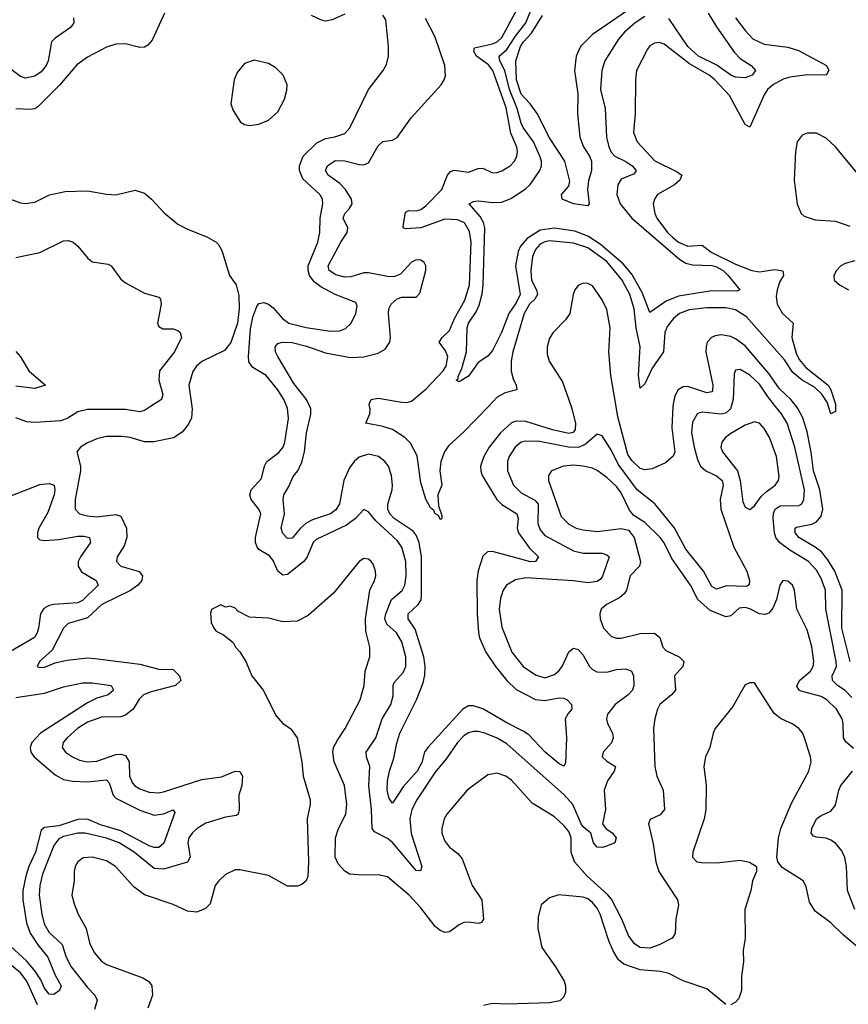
# Model space of a CAD drawing. Header units: inches. Extents: x 1843162 to 1959474, y 907081 to 1016326.
# Tile 24 of 256: x 1853786 to 1857263, y 927492 to 931623. Entities that reach past the tile are written whole.
import ezdxf

# ---------------------------------------------------------------- set-up
doc = ezdxf.new("R2010")
doc.units = ezdxf.units.IN
doc.header["$MEASUREMENT"] = 0
doc.layers.add('B8952', color=7, linetype='Continuous')
doc.layers.add('B8953', color=7, linetype='Continuous')

msp = doc.modelspace()

# ---------------------------------------------------------------- linework, layer by layer
at = {"layer": 'B8952', "color": 5}
for points, elevation in [([(1854335.4, 930000), (1854310, 929983.4), (1854290, 929978.3), (1854230, 929987.5), (1854070, 929987.2), (1854030, 929977.7), (1853988.1, 929951.9), (1853959.3, 929940.7), (1853850, 929932.9), (1853816.5, 929936.5), (1853770, 929953.2)], 720), ([(1854508.1, 930000), (1854509.5, 929990), (1854507, 929953), (1854494.3, 929925.7), (1854467.5, 929892.5), (1854431.2, 929868.8), (1854348.4, 929851.6), (1854310, 929852.3), (1854250, 929869.8), (1854214.2, 929874.2), (1854150, 929874.6), (1854110, 929864.5), (1854070, 929847.2), (1854041.6, 929830), (1854026, 929810), (1854041.5, 929750), (1854041.5, 929730), (1854018.9, 929610), (1854019.3, 929570), (1854037, 929550), (1854070, 929541.4), (1854110, 929537.9), (1854190, 929546.8), (1854210, 929539.7), (1854234.2, 929490), (1854235.6, 929450), (1854224.1, 929415.9), (1854194.7, 929370), (1854192.4, 929350), (1854210.3, 929330), (1854287.9, 929307.9), (1854301.9, 929290), (1854299.2, 929270), (1854282.1, 929250), (1854251.2, 929228.8), (1854130.2, 929170), (1854070, 929113.1), (1853990, 929089.8), (1853969.5, 929070), (1853922.1, 928977.9), (1853868.7, 928930), (1853858.8, 928910), (1853870, 928904.9), (1853890, 928906.2), (1853934.5, 928925.5), (1853983.8, 928936.2), (1854070, 928945.3), (1854103.5, 928943.5), (1854290, 928918.7), (1854370, 928897.9), (1854430, 928897.1), (1854456.5, 928870), (1854462.8, 928850), (1854440.4, 928830), (1854337.2, 928802.8), (1854305.2, 928790), (1854287.6, 928772.4), (1854261.7, 928730), (1854230, 928704.9), (1854210, 928698.7), (1854130, 928697.5), (1854070, 928676.2), (1854028.7, 928650), (1853985, 928610), (1853968.2, 928590), (1853964.9, 928570), (1853979, 928550), (1854007.6, 928530), (1854036.8, 928516.8), (1854070, 928509.1), (1854110, 928511.7), (1854190, 928540.9), (1854210, 928542.2), (1854230, 928535.4), (1854245.2, 928510), (1854246.6, 928450), (1854259.7, 928419.7), (1854268.7, 928408.7), (1854290, 928396.6), (1854330, 928382.2), (1854370, 928379.4), (1854390, 928383.4), (1854550, 928434.7), (1854633.3, 928446.7), (1854690, 928471), (1854710, 928468.4), (1854721.5, 928450), (1854717.7, 928410), (1854705, 928370), (1854707.7, 928310), (1854703.1, 928290), (1854695.6, 928284.4), (1854650, 928277.9), (1854567.9, 928252.1), (1854531.4, 928230), (1854510, 928210.7), (1854496.3, 928190), (1854492.2, 928170), (1854500.8, 928110), (1854490, 928088.3), (1854390, 928058.8), (1854350, 928062.3), (1854266, 928130), (1854203, 928170), (1854150, 928189.3), (1854060.9, 928210), (1854030, 928209.9), (1853970, 928196.4), (1853950, 928186), (1853930, 928158.2), (1853882.1, 928037.9), (1853870.1, 927990), (1853867.2, 927950), (1853879, 927870), (1853888.8, 927830), (1853910, 927794), (1853963.7, 927743.7), (1853981.5, 927690), (1854001.9, 927650), (1854070, 927562.5), (1854101.3, 927530), (1854111.6, 927510), (1854099.8, 927470)], 740), ([(1856771.2, 930000), (1856768.2, 929990), (1856750, 929971.8), (1856730, 929967.3), (1856650, 929976.6), (1856630, 929970.6), (1856610, 929935.1), (1856605.9, 929890), (1856615.8, 929830), (1856630, 929778.3), (1856643.3, 929750), (1856665.7, 929730), (1856710, 929709.6), (1856733.6, 929690), (1856738.8, 929670), (1856726.1, 929610), (1856729, 929570), (1856783.1, 929410), (1856837.2, 929310), (1856848.1, 929270), (1856847.4, 929252.6), (1856835.5, 929244.5), (1856751.9, 929248.1), (1856710, 929233.2), (1856690, 929244.6), (1856656.2, 929310), (1856581.6, 929401.6), (1856532.5, 929492.5), (1856451.2, 929591.2), (1856377.2, 929650), (1856298, 929758), (1856270, 929815.3), (1856230, 929877.4), (1856210, 929884.4), (1856159.7, 929840.3), (1856130, 929828.7), (1856089.1, 929829.1), (1855966.7, 929853.3), (1855910, 929854.9), (1855890, 929850.5), (1855865, 929830), (1855840.1, 929790), (1855832.9, 929770), (1855833.4, 929730), (1855858.5, 929670), (1855890, 929637.9), (1855947.9, 929607.9), (1855961.3, 929590), (1855960.5, 929510), (1855970, 929482.9), (1855990, 929458.6), (1856110, 929394.4), (1856150, 929385.2), (1856230, 929385.3), (1856250, 929378.2), (1856259.1, 929370), (1856231.2, 929288.8), (1856223.7, 929276.3), (1856210, 929265.9), (1856170, 929260.3), (1856110, 929269), (1855910, 929281), (1855866.8, 929273.2), (1855829.5, 929250.4), (1855814.7, 929230), (1855804.1, 929195.8), (1855798, 929150), (1855810, 929074.4), (1855851.5, 928970), (1855898.7, 928910), (1855950, 928874.2), (1855990, 928862.2), (1856030, 928876.4), (1856049.1, 928890.9), (1856062.5, 928910), (1856090, 928971.2), (1856110, 928986.2), (1856130, 928981.2), (1856150, 928956.9), (1856177.8, 928910), (1856190, 928896.8), (1856207.3, 928887.3), (1856250, 928885.9), (1856290, 928897), (1856330, 928899.4), (1856353.8, 928890), (1856362, 928870), (1856363.1, 928830), (1856357.3, 928810), (1856339.3, 928790), (1856285, 928750), (1856253.2, 928710), (1856248.6, 928690), (1856253.2, 928670), (1856273.8, 928630), (1856277.2, 928610), (1856270, 928589.7), (1856234.9, 928550), (1856230.4, 928530), (1856250, 928512), (1856287, 928490), (1856281.3, 928470), (1856252.1, 928430), (1856238.4, 928390), (1856244.3, 928310), (1856231.4, 928250), (1856245.3, 928230), (1856272, 928212), (1856288.9, 928190), (1856283.8, 928170), (1856246.2, 928153.8), (1856230, 928149.8), (1856210, 928151.9), (1856193.6, 928170), (1856182.9, 928210), (1856150, 928237.5), (1856141.6, 928250), (1856107.7, 928330), (1856071.3, 928371.3), (1855830, 928585.4), (1855790, 928608.4), (1855738.3, 928630), (1855710, 928636.9), (1855690, 928636.4), (1855670, 928630.5), (1855650, 928617.9), (1855623.7, 928590), (1855577.1, 928522.9), (1855530, 928466.5), (1855452.2, 928350), (1855432, 928310), (1855422.7, 928270), (1855428.3, 928208.3), (1855473.6, 928070), (1855467.7, 928052.3), (1855450, 928053), (1855350.5, 928170.5), (1855330, 928187.2), (1855275.6, 928215.6), (1855264.9, 928230), (1855262.9, 928310), (1855251.6, 928408.4), (1855256.1, 928490), (1855241.8, 928530), (1855239.5, 928550), (1855280.7, 928610), (1855307.3, 928690), (1855344.2, 928750), (1855353.7, 928786.3), (1855352.7, 928830), (1855357.1, 928842.9), (1855395.9, 928884.1), (1855406.9, 928910), (1855406.8, 928950), (1855390, 929012.8), (1855367, 929050), (1855327.3, 929087.3), (1855319, 929110), (1855322.3, 929130), (1855346.6, 929190), (1855391.3, 929228.7), (1855401.9, 929250), (1855407.2, 929290), (1855407.1, 929350), (1855390, 929409.8), (1855370, 929437.6), (1855281, 929521), (1855250, 929558.9), (1855230, 929567.8), (1855195, 929530), (1855157.7, 929502.3), (1855030, 929442.6), (1855018.3, 929430), (1854992.5, 929370), (1854978, 929350), (1854910, 929295.2), (1854890, 929292.7), (1854869.6, 929309.6), (1854850, 929354), (1854834.3, 929374.3), (1854790, 929400.3), (1854782.6, 929410), (1854776.1, 929430), (1854776.1, 929450), (1854797.4, 929550), (1854789, 929570), (1854757.3, 929610), (1854752.1, 929630), (1854758, 929650), (1854801.5, 929698.5), (1854813.5, 929750), (1854823.2, 929770), (1854873.1, 929806.9), (1854891.1, 929830), (1854898.1, 929850), (1854913.8, 929950), (1854910, 929993.3), (1854907.2, 930000)], 740), ([(1856099.7, 930000), (1856104.9, 929984.9), (1856119, 929930), (1856116.5, 929903.5), (1856108.8, 929891.2), (1856090, 929887.4), (1856022.6, 929902.6), (1855910, 929936.8), (1855870, 929938.4), (1855850, 929931.5), (1855804.3, 929890), (1855755.7, 929830), (1855733.3, 929790), (1855720.3, 929750), (1855720.6, 929730), (1855727.1, 929710), (1855788.7, 929610), (1855810, 929588.7), (1855872.1, 929550), (1855877.7, 929530), (1855873.5, 929490), (1855879, 929470), (1855926.1, 929406.1), (1855962.6, 929370), (1855950.4, 929350), (1855930, 929348.9), (1855770, 929391.7), (1855749.1, 929390.9), (1855730, 929372.2), (1855710, 929311.3), (1855704, 929270), (1855705.7, 929130), (1855711, 929050), (1855716.1, 929030), (1855742.4, 928970), (1855782.7, 928910), (1855830, 928850.1), (1855870, 928813.6), (1855950, 928770.6), (1855990, 928766.8), (1856050, 928778.4), (1856070, 928776.9), (1856083.1, 928770), (1856102, 928750), (1856103.1, 928730), (1856087.1, 928712.9), (1856075.2, 928690), (1856081.2, 928610), (1856076.7, 928503.3), (1856070, 928491.8), (1856050, 928500.7), (1855990.6, 928550), (1855922.4, 928622.4), (1855898.5, 928638.5), (1855830, 928672.7), (1855730, 928732.5), (1855690, 928744.4), (1855670, 928743.8), (1855645.4, 928730), (1855498.8, 928570), (1855484.8, 928550), (1855473.3, 928506.7), (1855454.7, 928470), (1855395.7, 928404.3), (1855350, 928336.3), (1855335.9, 928355.9), (1855327.7, 928390), (1855328.9, 928430), (1855337.7, 928470), (1855355.8, 928524.2), (1855368.1, 928588.1), (1855381.6, 928630), (1855451.1, 928770), (1855479.1, 928840.9), (1855486.4, 928873.6), (1855487.7, 928910), (1855482.6, 928950), (1855446, 929066), (1855416, 929110), (1855416.7, 929130), (1855458.9, 929170), (1855470.3, 929189.7), (1855472.9, 929207.1), (1855471.8, 929370), (1855462.8, 929430), (1855450, 929460.2), (1855437, 929477), (1855358.2, 929530), (1855339.6, 929550), (1855330.9, 929570), (1855330.3, 929590), (1855349.5, 929650), (1855351.1, 929670), (1855346.8, 929710), (1855333.7, 929750), (1855318.1, 929770), (1855291.2, 929790), (1855250, 929800.5), (1855210, 929786.9), (1855190.1, 929770), (1855170, 929742.4), (1855146.4, 929690), (1855127.9, 929592.1), (1855113.1, 929566.9), (1855090, 929550), (1855014.8, 929525.2), (1854988.8, 929511.2), (1854964.7, 929490), (1854930, 929448.4), (1854910, 929446), (1854890, 929467), (1854883.8, 929490), (1854898, 929550), (1854892.3, 929610), (1854894.9, 929630), (1854915.6, 929664.4), (1854933.4, 929706.6), (1854953.6, 929730), (1854970, 929766.3), (1854980.9, 929810), (1854989.6, 929890), (1855007.7, 929967.7), (1855008.1, 929990), (1855003.6, 930000)], 720), ([(1855752.7, 930000), (1855650, 929893.7), (1855585.4, 929834.6), (1855568.6, 929810), (1855554, 929770), (1855549, 929730), (1855558.2, 929670), (1855541, 929630), (1855543.6, 929583.6), (1855557.3, 929542.7), (1855557.3, 929530), (1855553.3, 929526.7), (1855550, 929526.9), (1855543.3, 929543.3), (1855530, 929549.8), (1855523.3, 929563.3), (1855510, 929575.3), (1855490, 929611.6), (1855470, 929679.6), (1855453.8, 929793.8), (1855426, 929846), (1855401.7, 929870), (1855350, 929904), (1855310, 929916.7), (1855238.4, 929930), (1855255.3, 929970), (1855256.8, 929990), (1855254.4, 930000)], 680), ([(1856527.6, 930000), (1856523.2, 929910), (1856535.4, 929810), (1856528.6, 929791.4), (1856495.6, 929764.4), (1856440.8, 929739.2), (1856410, 929733.9), (1856390, 929740.6), (1856354.3, 929774.3), (1856338.2, 929798.2), (1856296.7, 929956.7), (1856289.3, 930000)], 720), ([(1857278.7, 928778.7), (1857250, 928809), (1857217.5, 928830), (1857196.4, 928850), (1857195.9, 928870), (1857213.1, 928910), (1857211.9, 928930), (1857169.5, 929150), (1857167.1, 929230), (1857150, 929278.9), (1857130, 929313.5), (1857096.7, 929350), (1857017.2, 929397.2), (1856973.9, 929430), (1856959.5, 929450), (1856953.5, 929470), (1856948.5, 929530), (1856949.3, 929550.7), (1856956.5, 929570), (1856977.2, 929582.8), (1857055.5, 929584.5), (1857068, 929592), (1857077.2, 929610), (1857080.1, 929650), (1857038.8, 929830), (1857006.9, 929930), (1856982.5, 929970), (1856958.4, 930000)], 740), ([(1857270.4, 928930.4), (1857235.4, 929070), (1857237.1, 929230), (1857206.4, 929310), (1857177.1, 929357.1), (1857150.2, 929390.2), (1857124.3, 929410), (1857055.2, 929450), (1857040.2, 929470), (1857040.2, 929490), (1857045.9, 929494.1), (1857110, 929507.2), (1857130, 929516.6), (1857150, 929540.6), (1857156.3, 929570), (1857143.5, 929650), (1857116.9, 929730), (1857108, 929808), (1857090, 929894.5), (1857072.6, 929952.6), (1857052, 929992), (1857045.6, 930000)], 720), ([(1857210, 930000), (1857210, 929979), (1857190, 929969.2), (1857180.8, 930000)], 680), ([(1857285.3, 928565.3), (1857253.1, 928593.1), (1857243.1, 928610), (1857242.3, 928670), (1857237.9, 928690), (1857214, 928730), (1857173, 928770), (1857150, 928784.2), (1857066, 928806), (1857057.2, 928810), (1857047.6, 928827.6), (1857058.5, 928850), (1857104.9, 928890), (1857116.3, 928910), (1857118.9, 928930), (1857110, 928992.3), (1857090, 929063.6), (1857047.7, 929150), (1857036.8, 929230), (1857029.6, 929250), (1857010, 929267.8), (1856988, 929270), (1856976.5, 929250), (1856962.3, 929190), (1856946, 929154), (1856930, 929133.7), (1856913, 929127), (1856890, 929130.4), (1856850, 929151.9), (1856830, 929156.6), (1856805.6, 929154.4), (1856770, 929122.3), (1856750, 929117.5), (1856684.2, 929144.2), (1856631.9, 929190), (1856600.8, 929250), (1856523.1, 929363.1), (1856490, 929428.5), (1856474.1, 929450), (1856410, 929512.9), (1856362.7, 929542.7), (1856345.5, 929565.5), (1856310, 929637.7), (1856290, 929664.5), (1856250, 929702.8), (1856210, 929731.9), (1856190, 929741.2), (1856149.2, 929750), (1856110, 929753.5), (1856068, 929750), (1856018, 929730), (1856004.7, 929710), (1856005, 929690), (1856058.6, 929538.6), (1856090, 929506.7), (1856121.1, 929490), (1856150, 929482.1), (1856210, 929476.4), (1856310, 929488), (1856340.8, 929480.8), (1856364.5, 929450), (1856391, 929350), (1856386.7, 929330), (1856348.4, 929290), (1856332.4, 929230), (1856324.4, 929215.6), (1856302.8, 929197.2), (1856248.7, 929170), (1856226.7, 929150), (1856220.3, 929130), (1856222.3, 929110), (1856236, 929070), (1856270, 929034.6), (1856290, 929027.9), (1856310, 929028.1), (1856390, 929047.5), (1856450, 929049.3), (1856471.7, 929031.7), (1856485.2, 928990), (1856496.9, 928976.9), (1856552.9, 928950), (1856573.4, 928930), (1856569.2, 928910), (1856534.2, 928870), (1856538, 928810), (1856521.6, 928790), (1856472.6, 928750), (1856462, 928730), (1856451.3, 928690), (1856445.8, 928650), (1856451.5, 928490), (1856459.1, 928450), (1856486.7, 928390), (1856491.8, 928310), (1856473.4, 928286.6), (1856432.4, 928267.6), (1856424.4, 928250), (1856444.8, 928164.8), (1856455.7, 928090), (1856467.5, 928050), (1856546.9, 927930), (1856550.2, 927910), (1856539.5, 927850), (1856536.5, 927790), (1856523.7, 927770), (1856470, 927741.6), (1856430, 927727.8), (1856390, 927731.3), (1856366.2, 927746.2), (1856340.9, 927780.8), (1856312.7, 927850), (1856270, 927933.5), (1856253.4, 927953.4), (1856167.5, 928030), (1856114.3, 928090), (1856100.4, 928130), (1856100.6, 928190), (1856090, 928217.3), (1856070, 928242.3), (1856030, 928279.3), (1855936.3, 928336.3), (1855850, 928432.7), (1855825.6, 928450), (1855790, 928461.8), (1855750, 928455.1), (1855663.8, 928390), (1855578.7, 928290), (1855567.6, 928270), (1855557.8, 928230), (1855557.3, 928210), (1855570, 928176.4), (1855590, 928151.8), (1855624.7, 928124.7), (1855642.8, 928102.8), (1855685.4, 927990), (1855726, 927930), (1855732.9, 927850), (1855724.7, 927835.3), (1855710, 927831.3), (1855670, 927837.1), (1855650, 927835), (1855630, 927826), (1855590, 927796), (1855570, 927793.5), (1855550, 927802.2), (1855530, 927819.1), (1855470, 927896.8), (1855420.2, 927950), (1855330, 928027.4), (1855290, 928035.1), (1855226, 928034), (1855170, 928038.9), (1855150, 928051.3), (1855122, 928082), (1855109.7, 928110), (1855112, 928190), (1855123.5, 928230), (1855154.4, 928290), (1855159, 928330), (1855148.7, 928410), (1855105.1, 928510), (1855099.7, 928550), (1855103.6, 928570), (1855119.1, 928600.9), (1855151.9, 928650), (1855214.6, 928770), (1855231.7, 928830), (1855235.4, 928890), (1855255.3, 928950), (1855255.6, 928990), (1855238.3, 929058.3), (1855237.7, 929110), (1855255.8, 929230), (1855275.1, 929270), (1855280.5, 929290), (1855279.7, 929310), (1855270, 929339.3), (1855260.9, 929350), (1855250, 929359.5), (1855230, 929362), (1855210, 929349.4), (1855103.2, 929216.8), (1854997, 929123), (1854950, 929099.6), (1854890, 929097), (1854830, 929112.7), (1854750, 929116), (1854701.5, 929141.5), (1854690, 929154), (1854670, 929162), (1854650, 929158), (1854630, 929168), (1854591.6, 929148.4), (1854587.1, 929132.9), (1854590, 929094), (1854601, 929070), (1854610, 929058), (1854642, 929042), (1854682, 929010), (1854691.3, 928990), (1854710, 928971.3), (1854734.8, 928930), (1854760.7, 928870), (1854807.7, 928810), (1854861.8, 928701.8), (1854890, 928670.5), (1854922, 928650), (1854950.5, 928610), (1854970.5, 928510), (1854975.5, 928450), (1855004.9, 928350), (1855004.9, 928330), (1854992.4, 928270), (1854998.7, 928090), (1854995.8, 928030), (1854987.7, 928010), (1854970, 927994.5), (1854951.9, 927988.1), (1854910, 927987.6), (1854830, 928033), (1854710, 928056.9), (1854690, 928056.2), (1854650, 928036.9), (1854621.3, 928010), (1854606.7, 927990), (1854585.7, 927914.3), (1854565.5, 927894.5), (1854530, 927878.7), (1854490, 927883), (1854430.7, 927910.7), (1854310, 927951.8), (1854265, 927985), (1854188.5, 928070), (1854150, 928094.5), (1854090, 928108.9), (1854053, 928107), (1854030.2, 928089.8), (1854018.3, 928070), (1854014, 928050), (1854014, 928010), (1854005.3, 927950), (1854014.1, 927914.1), (1854031.4, 927870), (1854065.6, 927810), (1854078.9, 927750), (1854098.2, 927710), (1854130, 927672.6), (1854150, 927658.8), (1854303.4, 927603.3), (1854327.6, 927587.6), (1854340.2, 927570), (1854344, 927530), (1854323.4, 927476.6)], 760), ([(1853710, 929610.1), (1853870, 929672.3), (1853910, 929677.8), (1853930.6, 929670.6), (1853933.9, 929650), (1853931, 929630), (1853904.1, 929555.9), (1853866.4, 929490), (1853860.6, 929470), (1853860.8, 929450), (1853870, 929441.3), (1853890, 929437.7), (1853950, 929441.9), (1854030, 929456.5), (1854056.2, 929456.2), (1854079.5, 929450), (1854083.2, 929430), (1854041.1, 929370), (1854031.5, 929350), (1854030.9, 929330), (1854045.9, 929305.9), (1854107.5, 929270), (1854114.8, 929250), (1854050, 929186.8), (1854030, 929176.3), (1853930, 929169.9), (1853910, 929165.7), (1853886.8, 929153.2), (1853873.6, 929130), (1853865, 929070), (1853859.7, 929050), (1853848.5, 929031.5), (1853747.7, 928972.3)], 720), ([(1853770, 928779.1), (1853890, 928797.2), (1853970, 928824), (1854050, 928840.9), (1854090, 928841.6), (1854170.4, 928830), (1854179.7, 928810), (1854157, 928790), (1854110, 928776.1), (1854070, 928757.1), (1853872.8, 928630), (1853837.7, 928590), (1853830.1, 928570), (1853832.5, 928550), (1853846.3, 928530), (1853935.5, 928455.5), (1853970, 928436), (1854007.8, 928427.8), (1854070, 928425), (1854150, 928434.5), (1854160.9, 928420.9), (1854177.8, 928370), (1854190, 928356.8), (1854290, 928306.2), (1854350, 928286), (1854389, 928291), (1854430, 928308), (1854436.9, 928296.9), (1854391.2, 928168.8), (1854370, 928149.9), (1854350, 928149.9), (1854330, 928157.4), (1854210, 928220.2), (1854125.5, 928245.5), (1854070, 928269.2), (1854030, 928267.8), (1853950, 928241.1), (1853890, 928234.6), (1853876.8, 928223.2), (1853852.7, 928130), (1853824.8, 928070), (1853811.8, 928030), (1853799.8, 927970), (1853799.1, 927930), (1853814.1, 927834.1), (1853830, 927790.9), (1853861.8, 927741.8), (1853904.1, 927690), (1853934.8, 927614.8), (1853959.8, 927570), (1853953.2, 927550), (1853930, 927534.1), (1853910, 927535.4), (1853890, 927560.6), (1853875.4, 927595.4), (1853851.7, 927631.7), (1853814.7, 927674.7), (1853731.5, 927750)], 720), ([(1857305.3, 927730), (1857242.6, 927782.6), (1857190, 927834.7), (1857123.5, 927883.5), (1857100.5, 927920.5), (1857086.7, 927986.7), (1857074.5, 928010), (1856986.2, 928066.2), (1856967.3, 928090), (1856963.6, 928110), (1856970.9, 928190), (1856980.3, 928230), (1857024.2, 928335.8), (1857097.7, 928470), (1857106.9, 928510), (1857104, 928530), (1857079.7, 928610), (1857070.8, 928630.8), (1857055.6, 928650), (1857030, 928668), (1856980.9, 928690), (1856951.9, 928711.9), (1856870, 928841.2), (1856850, 928841.2), (1856830, 928832.7), (1856778.8, 928741.2), (1856704.9, 928650), (1856695.8, 928630), (1856682, 928570), (1856664.2, 928530), (1856657, 928490), (1856667.4, 928410), (1856665.5, 928310), (1856658.5, 928270), (1856610.4, 928130), (1856608.9, 928110), (1856627.3, 928090), (1856646.5, 928086.5), (1856710, 928085.2), (1856810, 928096.5), (1856848.8, 928088.8), (1856877.3, 928070), (1856878, 928050), (1856861.3, 928010), (1856854, 927970), (1856828.7, 927890), (1856830.3, 927770.4), (1856821.8, 927718.2), (1856823.9, 927670), (1856815.2, 927610), (1856814.9, 927550), (1856803.7, 927516.3), (1856790, 927500.9), (1856770, 927489.4)], 780), ([(1857290.8, 927890), (1857260.5, 927970), (1857256.3, 928070), (1857248.3, 928108.3), (1857236.5, 928136.5), (1857210, 928168.4), (1857190, 928181.1), (1857170, 928189.9), (1857130, 928193.3), (1857117.8, 928197.8), (1857107.3, 928210), (1857110.6, 928230), (1857130, 928270.2), (1857150, 928285), (1857190, 928302.7), (1857210, 928327.4), (1857222.8, 928390), (1857232.1, 928410), (1857281.2, 928470)], 760), ([(1856750, 927492), (1856670, 927556.9), (1856570, 927591.1), (1856510, 927621.5), (1856475.3, 927630), (1856390, 927637.1), (1856321.1, 927661.1), (1856299.3, 927679.3), (1856276.5, 927716.5), (1856258.3, 927758.3), (1856222.1, 927870), (1856210, 927895), (1856190, 927919.5), (1856170, 927934.5), (1856150, 927941.2), (1856049.1, 927950.9), (1856010, 927938.7), (1855974.9, 927910), (1855962, 927858), (1855960.3, 927810), (1855977.4, 927730), (1856034.9, 927650), (1856070.5, 927589.5), (1856076.4, 927570), (1856076.7, 927543.3), (1856070, 927524), (1856052.5, 927507.5), (1856010, 927498.4), (1855830, 927492.6), (1855770, 927495.6), (1855732.4, 927487.6)], 780), ([(1853861, 927490), (1853815.4, 927590), (1853790, 927624.4), (1853730, 927672.7)], 740)]:
    msp.add_lwpolyline(points, dxfattribs=dict(at, elevation=elevation))
at = {"layer": 'B8952', "color": 5, "elevation": 760}
msp.add_lwpolyline([(1856870, 929935.5), (1856830, 929921.2), (1856770, 929887.3), (1856748, 929870), (1856732.3, 929850), (1856728.4, 929830), (1856735.4, 929810), (1856798.2, 929730), (1856809.7, 929690), (1856820.6, 929600.6), (1856830, 929577.6), (1856850, 929567.4), (1856870, 929583.1), (1856897.8, 929622.2), (1856917.9, 929642.1), (1856955.8, 929670), (1856970.6, 929690), (1856973, 929707), (1856962.3, 929790), (1856932.9, 929870), (1856910, 929908.4), (1856890, 929929.8)], close=True, dxfattribs=at)
at = {"layer": 'B8953', "color": 5}
for points, elevation in [([(1856410, 931635.9), (1856369.5, 931610), (1856323.7, 931570), (1856299.3, 931540.7), (1856241.6, 931450), (1856229.4, 931410), (1856223.5, 931330), (1856243.3, 931250), (1856249.1, 931130), (1856258.1, 931090), (1856267.7, 931067.7), (1856284.2, 931050), (1856330, 931028.1), (1856355.9, 931010), (1856373.1, 930990), (1856364.3, 930975.7), (1856310, 930953.4), (1856296, 930930), (1856292.5, 930890), (1856306.2, 930850), (1856355.1, 930790), (1856556.9, 930616.9), (1856582, 930602.1), (1856610, 930594.5), (1856690, 930592.2), (1856710, 930586.5), (1856738, 930570), (1856758.5, 930550), (1856807.7, 930490), (1856795.6, 930484.4), (1856690, 930485.2), (1856550, 930462.9), (1856498.6, 930441.4), (1856430, 930394.3), (1856398.2, 930478.2), (1856355.5, 930555.5), (1856318.4, 930598.4), (1856221.5, 930681.5), (1856170, 930715.1), (1856115.4, 930735.4), (1856030, 930747.8), (1855970, 930740.3), (1855915, 930705), (1855887.8, 930672.2), (1855878, 930650), (1855867.2, 930590), (1855886, 930470), (1855870, 930434.6), (1855838.4, 930390), (1855808.3, 930310), (1855770, 930234.7), (1855750, 930211.2), (1855710, 930184.2), (1855670, 930127.6), (1855630, 930103.6), (1855617.2, 930110), (1855625.4, 930114.6), (1855625.4, 930125.4), (1855641.1, 930158.9), (1855661.3, 930230), (1855663.4, 930330), (1855670, 930350.2), (1855702.1, 930397.9), (1855714.4, 930425.6), (1855727.2, 930472.8), (1855731.1, 930508.9), (1855738.3, 930750), (1855732.3, 930772.3), (1855717.8, 930797.8), (1855672.8, 930850), (1855690, 930860.7), (1855710, 930862.5), (1855770, 930856.2), (1855810, 930857.6), (1855847, 930873), (1855907.6, 930912.4), (1855930, 930932.2), (1855968.6, 930990), (1855975.4, 931010), (1855975.1, 931030), (1855968.4, 931050), (1855941.6, 931110), (1855898.7, 931170), (1855890, 931189), (1855874.3, 931250), (1855841.2, 931330), (1855822.1, 931410), (1855800.3, 931450), (1855797.9, 931470), (1855830, 931497.5), (1855866.4, 931553.6), (1855910.5, 931610), (1855942.1, 931690)], 660), ([(1856390, 931697.8), (1856190, 931560.3), (1856139, 931510), (1856121, 931470), (1856113.9, 931410), (1856127.8, 931312.2), (1856126.5, 931230), (1856136.5, 931130), (1856151.8, 931090), (1856177.8, 931050), (1856185.5, 931030), (1856185.7, 930990), (1856173, 930947), (1856169.1, 930910.9), (1856176.5, 930850), (1856170, 930841.6), (1856110, 930849.8), (1856062.7, 930870), (1856059.5, 930890), (1856090, 930923.8), (1856094.5, 930945.5), (1856073.9, 931030), (1856010, 931127.7), (1855957.4, 931230), (1855927.8, 931270), (1855890, 931310.4), (1855870.8, 931370), (1855867.6, 931450), (1855888.3, 931510), (1855900.6, 931530), (1855934.2, 931565.8), (1855980, 931640)], 640), ([(1854393.4, 931650), (1854342.4, 931537.6), (1854324.1, 931515.9), (1854310, 931507), (1854290, 931505.6), (1854230, 931521.3), (1854190, 931520.5), (1854150, 931508.2), (1854070, 931465.4), (1854026.5, 931433.5), (1853952.5, 931347.5), (1853862.8, 931257.2), (1853850, 931249), (1853830, 931245.8), (1853770, 931248.4)], 740), ([(1855150, 931646.6), (1855097.3, 931622.7), (1855070, 931616.9), (1855050, 931621.6), (1855010, 931641.1)], 740), ([(1855254.4, 930000), (1855252, 930010), (1855260.5, 930030), (1855290, 930035.7), (1855390, 930017.9), (1855410, 930016.5), (1855430, 930022.3), (1855490, 930072.2), (1855563, 930150), (1855575.5, 930170), (1855582.1, 930210), (1855573, 930233), (1855547, 930270), (1855559.1, 930290), (1855590, 930318.8), (1855610.8, 930370), (1855654.4, 930445.6), (1855673.6, 930510), (1855680.6, 930690), (1855674.2, 930734.2), (1855652.9, 930770), (1855623, 930783), (1855570, 930785.5), (1855470, 930749.2), (1855405.5, 930745.5), (1855395.8, 930750), (1855395.6, 930755.6), (1855405.3, 930814.7), (1855417.4, 930822.6), (1855450, 930821.6), (1855470, 930825.9), (1855490, 930841.3), (1855557.1, 930910), (1855581.5, 930970), (1855593.8, 930986.2), (1855610, 930991.5), (1855670, 930983), (1855710, 930999), (1855730, 931000.6), (1855770, 930980.5), (1855790, 930982), (1855810, 930988.4), (1855843.7, 931010), (1855862.3, 931030), (1855872.5, 931050), (1855875.2, 931070), (1855871.8, 931088.2), (1855847.2, 931147.2), (1855827.4, 931252.6), (1855772.1, 931410), (1855752.8, 931432.8), (1855703.2, 931470), (1855691.3, 931490), (1855695.3, 931504.7), (1855770, 931521.2), (1855790.3, 931529.7), (1855810, 931548.8), (1855874.9, 931670)], 680), ([(1856674.9, 931650), (1856710, 931592.4), (1856785.6, 931485.6), (1856810, 931460.5), (1856855.8, 931430), (1856874, 931410), (1856859.3, 931390), (1856830, 931378.3), (1856790, 931382.4), (1856770, 931390.6), (1856711.5, 931431.5), (1856634.9, 931470), (1856589.3, 931510), (1856510, 931628.3)], 660), ([(1854012.4, 931630), (1854013.6, 931610), (1853999.7, 931590), (1853934.7, 931545.3), (1853919.8, 931530), (1853905.5, 931450), (1853897.5, 931430), (1853876.3, 931403.7), (1853850, 931385.4), (1853810, 931377.2), (1853790, 931384.4), (1853710, 931444.9)], 720), ([(1854907.2, 930000), (1854894.5, 930030), (1854870, 930069.8), (1854819.8, 930130), (1854763.9, 930163.9), (1854747.9, 930187.9), (1854745.8, 930210), (1854754.6, 930325.4), (1854764.5, 930375.5), (1854780.7, 930419.3), (1854790, 930431.7), (1854810, 930436.9), (1854830, 930429.2), (1854850, 930414.4), (1854889.4, 930370), (1854915.6, 930350), (1854988.1, 930331.9), (1855090, 930315.5), (1855130, 930317.1), (1855153.1, 930326.9), (1855176.9, 930350), (1855197.2, 930390), (1855202.4, 930422.4), (1855196.3, 930436.3), (1855110, 930470.4), (1855050, 930501.7), (1855022.5, 930522.5), (1855002, 930550), (1854996.2, 930570), (1854997.1, 930590), (1855037.5, 930690), (1855044.9, 930730), (1855047.4, 930790), (1855058.7, 930850), (1855056.5, 930870), (1855045.8, 930890), (1854974.7, 930954.7), (1854960.2, 930990), (1854960.2, 931010), (1854976.2, 931050), (1855033.7, 931106.3), (1855070, 931124.3), (1855108.7, 931131.3), (1855150, 931145.7), (1855171.4, 931168.6), (1855250, 931330.6), (1855311.8, 931410), (1855325.3, 931434.7), (1855333.3, 931470), (1855333.6, 931510), (1855322, 931622), (1855310, 931641.2)], 740), ([(1855003.6, 930000), (1854990.3, 930030), (1854936, 930096), (1854869.4, 930210), (1854859.9, 930230), (1854858.8, 930250), (1854870, 930264.1), (1854887, 930270), (1854930, 930269.2), (1854990, 930253.8), (1855070, 930225.8), (1855174.4, 930205.6), (1855230, 930208.7), (1855290, 930224.1), (1855319.3, 930240.7), (1855338.8, 930270), (1855342.6, 930290), (1855333.8, 930390), (1855335.6, 930410), (1855345, 930430), (1855370, 930451.3), (1855390, 930458.6), (1855450, 930458.5), (1855464.8, 930475.2), (1855490.6, 930570), (1855489.8, 930590), (1855483.8, 930603.8), (1855470, 930614.4), (1855450, 930615), (1855430, 930606), (1855384.7, 930555.3), (1855355.5, 930544.5), (1855330, 930544.9), (1855250, 930561.3), (1855230, 930561.4), (1855175.2, 930544.8), (1855150, 930542.9), (1855112.4, 930552.4), (1855084.3, 930570), (1855081, 930590), (1855133.7, 930690), (1855160.6, 930730), (1855162.6, 930750), (1855143.9, 930790), (1855150.4, 930810), (1855169.3, 930830), (1855180.6, 930850), (1855178.2, 930870), (1855153.8, 930910), (1855130, 930935.8), (1855081.1, 930970), (1855069.4, 930990), (1855078.3, 931010), (1855110, 931031.8), (1855150, 931030.1), (1855210, 931015.6), (1855230, 931014.6), (1855250, 931021.7), (1855290, 931093.7), (1855310, 931112.1), (1855350, 931116.9), (1855370, 931128.4), (1855429.3, 931210.7), (1855554.7, 931350), (1855568, 931370), (1855572.9, 931387.1), (1855569.8, 931430.2), (1855529.3, 931550), (1855488.5, 931628.5)], 720), ([(1856790.1, 931630), (1856830, 931577.6), (1856863, 931543), (1856910, 931520.1), (1857010, 931507.4), (1857054.2, 931494.2), (1857171.3, 931431.3), (1857181.8, 931410), (1857170.4, 931390), (1857091.4, 931391.4), (1857017.8, 931382.2), (1856990, 931373.7), (1856950, 931351.3), (1856924.7, 931330), (1856910, 931308.3), (1856850, 931172.2), (1856830, 931183.4), (1856765.1, 931305.1), (1856703.5, 931370), (1856679.1, 931390), (1856597.1, 931437.1), (1856490, 931519.5), (1856470, 931526.8), (1856450, 931524.8), (1856430, 931512.8), (1856420.4, 931499.6), (1856374.4, 931410), (1856370.1, 931370), (1856368.9, 931230), (1856361.2, 931150), (1856376.8, 931110), (1856451.2, 931031.2), (1856544.9, 930984.9), (1856565, 930970), (1856556.6, 930950), (1856534.5, 930930), (1856462.8, 930890), (1856449.3, 930870), (1856443.8, 930850), (1856450.7, 930810), (1856460.1, 930790), (1856504.6, 930730), (1856525.3, 930710), (1856550.2, 930690), (1856590, 930673.3), (1856650, 930676.4), (1856687.4, 930647.4), (1856790, 930597.1), (1856857.8, 930570), (1856890, 930565.3), (1856955.4, 930575.4), (1856989.2, 930569.2), (1856990.7, 930550), (1856976, 930524), (1856964.5, 930490), (1856961.2, 930461.2), (1856965.2, 930430), (1856987.5, 930390), (1857032.2, 930350), (1857025.6, 930290), (1857043.9, 930223.9), (1857056.7, 930196.7), (1857084.4, 930164.4), (1857179.1, 930090), (1857190.1, 930070.1), (1857210, 930010.4), (1857210, 930000)], 680), ([(1857310, 930967.7), (1857210, 931089.1), (1857170, 931125.8), (1857130, 931147.1), (1857090, 931146.9), (1857070, 931138.9), (1857048.4, 931110), (1857041.6, 931070), (1857035.4, 930950), (1857048.5, 930848.5), (1857065.3, 930810), (1857078.2, 930798.2), (1857123.6, 930783.6), (1857210, 930777.4), (1857270, 930757)], 720), ([(1853747.7, 930870), (1853790, 930854), (1853810, 930851.8), (1853850, 930858), (1853911.8, 930888.2), (1853977.4, 930902.6), (1854070, 930904.4), (1854150, 930890.3), (1854190, 930888.8), (1854270, 930907), (1854310, 930894.9), (1854339.5, 930870), (1854392, 930812.1), (1854450, 930764.9), (1854490, 930743.7), (1854571.3, 930711.3), (1854610.2, 930690.2), (1854619.9, 930679.9), (1854634.7, 930654.7), (1854666, 930550), (1854694.9, 930510), (1854706.3, 930466.3), (1854707.2, 930410), (1854699.7, 930350), (1854671.7, 930268.3), (1854645, 930235), (1854551, 930189), (1854527.6, 930170), (1854512.4, 930147.6), (1854495.5, 930090), (1854508.1, 930000)], 740), ([(1853770, 930625.8), (1853870, 930645.8), (1853970, 930695.2), (1853990, 930696.9), (1854010, 930689.1), (1854030, 930673.1), (1854070, 930623.7), (1854090, 930607.4), (1854157.8, 930597.8), (1854170, 930590.4), (1854210, 930534), (1854230, 930519.1), (1854310, 930476), (1854370, 930459.3), (1854377, 930450), (1854379.6, 930430), (1854363.8, 930350), (1854370, 930336), (1854386.1, 930326.1), (1854430, 930326), (1854450, 930318.7), (1854459.5, 930310), (1854464.9, 930290), (1854435.7, 930230), (1854372.2, 930150), (1854369.5, 930110), (1854386.6, 930050), (1854381.2, 930030), (1854335.4, 930000)], 720), ([(1857180.8, 930000), (1857176.1, 930016.1), (1857152.4, 930052.4), (1857121.1, 930081.1), (1857069.9, 930110), (1857030, 930142.6), (1856995.9, 930195.9), (1856836.3, 930376.3), (1856790, 930406.3), (1856750, 930414.7), (1856670, 930414.3), (1856594.8, 930405.2), (1856555.3, 930390), (1856530.1, 930370), (1856503.7, 930336.3), (1856492.9, 930310), (1856488, 930230), (1856439.7, 930160.4), (1856410, 930095.1), (1856390, 930077.6), (1856382.9, 930130), (1856390.3, 930250), (1856372.5, 930330), (1856364.3, 930410), (1856345.8, 930470), (1856314.3, 930530), (1856250, 930608.2), (1856170, 930665.5), (1856110, 930686), (1856010, 930695.4), (1855990, 930691.6), (1855970, 930681.1), (1855950, 930658.4), (1855938.5, 930630), (1855931.5, 930570), (1855933.3, 930530), (1855954.6, 930490), (1855959.1, 930470), (1855947.2, 930450), (1855925.4, 930430), (1855902.6, 930390), (1855855, 930230), (1855848.1, 930190), (1855848.8, 930148.8), (1855856.6, 930116.6), (1855869.4, 930090), (1855872.2, 930070), (1855823.2, 930056.8), (1855790, 930038.6), (1855752.7, 930000)], 680), ([(1857290, 930610.6), (1857250, 930600.6), (1857231.7, 930590), (1857213.4, 930570), (1857203, 930550), (1857203.8, 930530), (1857226.4, 930510), (1857264.2, 930490)], 720), ([(1856289.3, 930000), (1856267, 930130), (1856258.1, 930230), (1856264.1, 930330), (1856250, 930406.9), (1856230, 930448), (1856190, 930506.6), (1856170, 930516.7), (1856150, 930517), (1856130, 930507.8), (1856116.3, 930490), (1856108.5, 930470), (1856094, 930390), (1856076.4, 930363.6), (1856024.2, 930310), (1856010, 930286.4), (1855999.5, 930250), (1856000, 930220), (1856008.5, 930190), (1856063.7, 930103.7), (1856099.7, 930000)], 720), ([(1857045.6, 930000), (1857021.5, 930030), (1856973.9, 930073.9), (1856930, 930139.2), (1856830, 930254.1), (1856790, 930284.6), (1856770, 930293.6), (1856730, 930300.3), (1856704, 930296), (1856689.3, 930290), (1856670.8, 930270), (1856666.1, 930250), (1856666, 930230), (1856694.3, 930090), (1856693.7, 930066.3), (1856690, 930061.6), (1856670, 930057.7), (1856590, 930083.8), (1856570, 930082.2), (1856549.8, 930070.2), (1856534.8, 930045.2), (1856528.1, 930010), (1856527.6, 930000)], 720), ([(1853770, 930230.2), (1853790, 930208.5), (1853824.5, 930150), (1853893.7, 930090), (1853850, 930075.5), (1853770, 930085.1)], 680), ([(1856958.4, 930000), (1856923.5, 930043.5), (1856890, 930094.5), (1856850, 930131.1), (1856810, 930155.8), (1856790, 930153), (1856783.7, 930136.3), (1856780.1, 930030), (1856771.2, 930000)], 740)]:
    msp.add_lwpolyline(points, dxfattribs=dict(at, elevation=elevation))
at = {"layer": 'B8953', "color": 5, "elevation": 760}
msp.add_lwpolyline([(1854770, 931453.6), (1854730, 931439.3), (1854698.8, 931401.2), (1854686, 931370), (1854672.7, 931270), (1854681.4, 931241.4), (1854713, 931193), (1854730, 931182.8), (1854750, 931179.1), (1854790, 931184.4), (1854830, 931201.3), (1854870, 931236.4), (1854897.1, 931290), (1854907.1, 931327.1), (1854908.3, 931350), (1854891.6, 931390), (1854860.6, 931420.6), (1854830, 931438.7)], close=True, dxfattribs=at)

doc.saveas('drawing.dxf')
